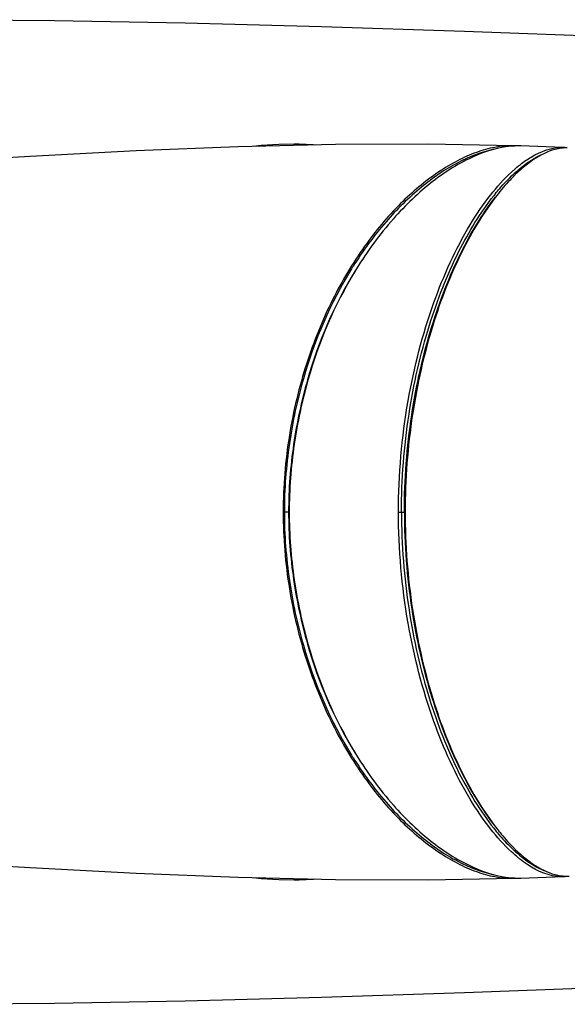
# Model space of a CAD drawing. Header units: millimetres. Extents: x 11 to 407, y 12 to 285.
# Tile 22 of 29: x 147 to 157, y 240 to 258. Entities that reach past the tile are written whole.
import ezdxf

# ---------------------------------------------------------------- set-up
doc = ezdxf.new("R2010")
doc.units = ezdxf.units.MM
doc.header["$LTSCALE"] = 23.1
doc.layers.get('0').update_dxf_attribs({"linetype": 'CONTINUOUS'})
doc.layers.add('06___PRT_ALL_SURFS', color=7, linetype='CONTINUOUS')

msp = doc.modelspace()

# ---------------------------------------------------------------- linework, layer by layer
at = {"color": 7, "linetype": 'Continuous'}
for p, q in [((151.9181, 255.5575), (151.9181, 255.5326)), ((155.9825, 255.5285), (155.9668, 255.529)), ((155.9861, 255.5249), (155.9826, 255.5287)), ((155.991, 255.5243), (155.9838, 255.524)), ((156.8804, 255.4979), (156.8844, 255.4977)), ((156.8857, 255.4901), (156.8816, 255.4897)), ((156.8844, 255.4977), (156.8928, 255.4876)), ((156.9155, 255.4925), (156.9117, 255.4922)), ((151.7352, 248.7635), (151.7126, 248.7635)), ((151.8259, 248.7635), (151.7351, 248.7635)), ((153.8423, 248.7635), (153.9649, 248.7635)), ((151.9181, 241.9696), (151.9181, 241.9945)), ((155.9668, 241.9981), (155.9825, 241.9986)), ((155.986, 242.0023), (155.9825, 241.9986)), ((155.9825, 241.9986), (155.9879, 241.9988)), ((155.9838, 242.0031), (155.991, 242.0027)), ((155.9879, 241.9988), (155.9897, 241.9989)), ((156.8844, 242.0294), (156.8804, 242.0292)), ((156.8816, 242.0374), (156.8857, 242.037)), ((156.8844, 242.0294), (156.8928, 242.0395)), ((156.9117, 242.0349), (156.9155, 242.0346)), ((155.0591, 239.8843), (157.7381, 239.9885))]:
    msp.add_line(p, q, dxfattribs=at)
for points in [[(157.7381, 257.5385), (155.0591, 257.6428), (152.4237, 257.7285), (149.9009, 257.7928), (147.4925, 257.8356), (145.2001, 257.8572), (143.154, 257.858)], [(155.9677, 255.529), (154.3962, 255.556), (152.6822, 255.5502), (150.8789, 255.5086), (148.9986, 255.433), (147.0429, 255.3302), (145.0181, 255.2135)], [(151.9181, 255.5575), (151.6331, 255.5541), (151.3086, 255.5328), (151.1611, 255.5151)], [(152.2988, 255.5414), (152.2701, 255.5434), (152.1383, 255.5506), (152.0098, 255.5556), (151.9181, 255.5575)], [(145.0181, 242.3135), (147.0429, 242.1969), (148.9986, 242.0941), (150.8789, 242.0185), (152.6822, 241.9769), (154.3962, 241.971), (155.9677, 241.9981)], [(151.1611, 242.012), (151.3086, 241.9943), (151.6331, 241.973), (151.9181, 241.9696)], [(151.9181, 241.9696), (152.0113, 241.9715), (152.1407, 241.9766), (152.2725, 241.9839), (152.2989, 241.9857)], [(143.154, 239.6691), (145.2001, 239.6699), (147.4925, 239.6915), (149.9009, 239.7343), (152.4237, 239.7986), (155.0591, 239.8843)]]:
    msp.add_lwpolyline(points, dxfattribs=at)
for centre, radius, start, end in [((156.0601, 253.9638), 1.5621, 92.80058, 93.33949), ((155.9249, 254.043), 1.4866, 87.50386, 87.78178), ((155.9219, 253.9722), 1.5574, 86.71149, 87.50749), ((156.0574, 254.0375), 1.4884, 88.56957, 92.55887), ((156.0585, 254.1045), 1.4214, 88.32129, 88.54554), ((156.9673, 254.6536), 0.8405, 95.85394, 98.46792), ((156.8483, 254.7153), 0.7832, 84.92652, 87.35638), ((156.9638, 254.6877), 0.8063, 93.70406, 95.56339), ((156.962, 254.7182), 0.7757, 90.16726, 93.44194), ((157.9137, 252.9115), 2.8587, 132.56768, 132.98214), ((158.1605, 252.7656), 3.1051, 134.09613, 134.49758), ((159.0093, 251.9017), 4.35, 141.02736, 141.55029), ((159.1423, 249.4367), 7.2524, 147.83249, 148.24239), ((159.3133, 249.3988), 7.3417, 148.31082, 148.67467), ((159.3133, 248.1283), 7.3417, 211.32533, 211.68918), ((159.1423, 248.0904), 7.2524, 211.75761, 212.16751), ((159.0092, 245.6254), 4.35, 218.45001, 218.97278), ((157.9152, 244.6172), 2.8609, 226.98681, 227.43222), ((158.1602, 244.7612), 3.1046, 225.50653, 225.90559), ((156.9982, 243.29), 1.2395, 246.28558, 248.96361), ((156.0602, 243.5639), 1.5626, 266.62638, 267.19935), ((155.9219, 243.5549), 1.5575, 272.49247, 273.28846), ((156.0574, 243.4896), 1.4884, 267.44113, 271.43043), ((156.0585, 243.4226), 1.4214, 271.45446, 271.67871), ((156.9674, 242.8738), 0.8408, 261.48897, 264.14651), ((156.8483, 242.8118), 0.7832, 272.64361, 275.0728), ((156.9638, 242.8394), 0.8062, 264.43742, 266.29552), ((156.962, 242.8089), 0.7757, 266.5576, 269.83192), ((156.9619, 242.7839), 0.7507, 269.83815, 272.42116)]:
    msp.add_arc(centre, radius, start, end, dxfattribs=at)
for points, knots in [([(155.9674, 255.529), (155.7358, 255.5355), (155.3737, 255.4587), (154.9214, 255.2547), (154.4337, 254.9613), (153.833, 254.4508), (153.171, 253.6562), (152.5809, 252.6638), (152.1067, 251.4893), (151.791, 250.1692), (151.7135, 249.2382), (151.7126, 248.7635)], [0, 0, 0, 0, 0.0804701, 0.1247818, 0.1724071, 0.2776303, 0.3968322, 0.5301852, 0.6770588, 0.8351345, 1, 1, 1, 1]), ([(155.6034, 255.4643), (155.3724, 255.4127), (154.8938, 255.2265), (154.223, 254.7604), (153.569, 254.1121), (153.1853, 253.5872), (153.0032, 253.2978)], [0, 0, 0, 0, 0.2051614, 0.4390343, 0.703644, 1, 1, 1, 1]), ([(155.9692, 255.5232), (155.7166, 255.5085), (155.1803, 255.3478), (154.4292, 254.8726), (153.694, 254.1665), (153.2674, 253.5814), (153.0662, 253.2555)], [0, 0, 0, 0, 0.1997747, 0.431157, 0.6975051, 1, 1, 1, 1]), ([(155.9799, 255.0169), (156.0222, 255.0557), (156.1815, 255.1933), (156.3602, 255.3109), (156.5007, 255.3724)], [0, 0, 0, 0, 0.272348, 1, 1, 1, 1]), ([(156.8436, 255.4849), (156.6959, 255.463), (156.3843, 255.3306), (156.1287, 255.1205), (155.9998, 254.9955)], [0, 0, 0, 0, 0.454002, 1, 1, 1, 1]), ([(156.0929, 255.1823), (156.1566, 255.2322), (156.3885, 255.3957), (156.6759, 255.5062), (156.8804, 255.4979)], [0, 0, 0, 0, 0.2835142, 1, 1, 1, 1]), ([(153.8423, 248.7635), (153.8423, 249.4502), (153.9585, 250.7666), (154.4165, 252.5576), (154.9862, 253.8214), (155.5132, 254.6026), (155.7888, 254.9122), (155.9292, 255.0424)], [0, 0, 0, 0, 0.3046165, 0.5827875, 0.8169922, 0.9150863, 1, 1, 1, 1]), ([(155.9292, 255.0424), (155.9427, 255.0549), (155.9958, 255.1032), (156.0508, 255.1494), (156.0929, 255.1823)], [0, 0, 0, 0, 0.2566369, 1, 1, 1, 1]), ([(155.6274, 254.6376), (155.6548, 254.6715), (155.761, 254.7988), (155.8753, 254.9195), (155.9647, 255.0028)], [0, 0, 0, 0, 0.2628765, 1, 1, 1, 1]), ([(155.9842, 254.9803), (155.9563, 254.9529), (155.8412, 254.8355), (155.7344, 254.7099), (155.6572, 254.6112)], [0, 0, 0, 0, 0.2379138, 1, 1, 1, 1]), ([(153.8985, 248.7635), (153.8985, 249.3673), (153.9901, 250.5347), (154.3549, 252.1566), (154.8862, 253.5182), (155.3516, 254.2906), (155.6025, 254.6067)], [0, 0, 0, 0, 0.2930492, 0.565886, 0.8041094, 1, 1, 1, 1]), ([(153.951, 248.7635), (153.951, 249.3629), (154.0412, 250.5222), (154.4008, 252.1345), (154.9254, 253.4914), (155.3852, 254.2632), (155.6333, 254.5805)], [0, 0, 0, 0, 0.2924917, 0.5650444, 0.8034448, 1, 1, 1, 1]), ([(155.6572, 254.6112), (155.4077, 254.292), (154.9452, 253.5159), (154.4175, 252.1516), (154.0554, 250.531), (153.9649, 249.3658), (153.9649, 248.7635)], [0, 0, 0, 0, 0.1966654, 0.4351225, 0.7076349, 1, 1, 1, 1]), ([(152.9758, 253.2538), (152.5874, 252.6264), (152.1286, 251.5555), (151.7994, 250.019), (151.7346, 249.1863), (151.7351, 248.7635)], [0, 0, 0, 0, 0.4702004, 0.7305723, 1, 1, 1, 1]), ([(153.0413, 253.2151), (152.6571, 252.5929), (152.2032, 251.5311), (151.8777, 250.008), (151.813, 249.1827), (151.8139, 248.7636)], [0, 0, 0, 0, 0.4701676, 0.7305358, 1, 1, 1, 1]), ([(153.0418, 253.2157), (152.6613, 252.5904), (152.2114, 251.5273), (151.8892, 250.0048), (151.8248, 249.1814), (151.8259, 248.7635)], [0, 0, 0, 0, 0.4710165, 0.7311118, 1, 1, 1, 1]), ([(151.7126, 248.7635), (151.7135, 248.2889), (151.791, 247.3579), (152.1067, 246.0378), (152.5809, 244.8633), (153.171, 243.8709), (153.833, 243.0762), (154.4337, 242.5657), (154.9214, 242.2724), (155.3737, 242.0684), (155.7358, 241.9916), (155.9674, 241.9981)], [0, 0, 0, 0, 0.1648655, 0.3229412, 0.4698148, 0.6031678, 0.7223697, 0.8275929, 0.8752182, 0.9195299, 1, 1, 1, 1]), ([(151.7351, 248.7635), (151.7346, 248.3408), (151.7994, 247.5081), (152.1286, 245.9716), (152.5874, 244.9006), (152.9758, 244.2733)], [0, 0, 0, 0, 0.2694277, 0.5297996, 1, 1, 1, 1]), ([(151.8139, 248.7636), (151.813, 248.3444), (151.8777, 247.5191), (152.2032, 245.996), (152.6571, 244.9342), (153.0413, 244.312)], [0, 0, 0, 0, 0.2694642, 0.5298324, 1, 1, 1, 1]), ([(151.8259, 248.7635), (151.8248, 248.3457), (151.8892, 247.5223), (152.2114, 245.9998), (152.6613, 244.9367), (153.0418, 244.3114)], [0, 0, 0, 0, 0.2688882, 0.5289835, 1, 1, 1, 1]), ([(155.928, 242.4858), (155.7877, 242.616), (155.5122, 242.9258), (154.9855, 243.707), (154.4161, 244.9706), (153.9585, 246.7612), (153.8423, 248.0771), (153.8423, 248.7635)], [0, 0, 0, 0, 0.0849385, 0.1830508, 0.4172691, 0.6954225, 1, 1, 1, 1]), ([(153.8985, 248.7635), (153.8985, 248.1598), (153.9901, 246.9924), (154.3549, 245.3705), (154.8863, 244.0089), (155.3516, 243.2365), (155.6025, 242.9204)], [0, 0, 0, 0, 0.2930496, 0.5658866, 0.8041099, 1, 1, 1, 1]), ([(153.951, 248.7635), (153.951, 248.1642), (154.0412, 247.0049), (154.4008, 245.3926), (154.9254, 244.0357), (155.3852, 243.2639), (155.6333, 242.9466)], [0, 0, 0, 0, 0.2924917, 0.5650444, 0.8034448, 1, 1, 1, 1]), ([(153.9649, 248.7635), (153.9649, 248.1613), (154.0554, 246.9961), (154.4175, 245.3755), (154.9452, 244.0112), (155.4077, 243.2351), (155.6572, 242.9159)], [0, 0, 0, 0, 0.2923652, 0.5648775, 0.8033346, 1, 1, 1, 1]), ([(153.0032, 244.2293), (153.1853, 243.9399), (153.569, 243.415), (154.223, 242.7667), (154.8938, 242.3005), (155.3724, 242.1144), (155.6034, 242.0628)], [0, 0, 0, 0, 0.296356, 0.5609657, 0.7948386, 1, 1, 1, 1]), ([(153.0662, 244.2716), (153.2673, 243.9458), (153.6938, 243.3609), (154.4287, 242.6548), (155.1796, 242.1796), (155.7158, 242.0188), (155.9682, 242.0039)], [0, 0, 0, 0, 0.3024758, 0.5688193, 0.8002102, 1, 1, 1, 1]), ([(155.6274, 242.8894), (155.6547, 242.8557), (155.7606, 242.7288), (155.8745, 242.6085), (155.9636, 242.5253)], [0, 0, 0, 0, 0.2628301, 1, 1, 1, 1]), ([(155.6572, 242.9159), (155.6838, 242.8819), (155.787, 242.7538), (155.8978, 242.6317), (155.9844, 242.5466)], [0, 0, 0, 0, 0.2622751, 1, 1, 1, 1]), ([(156.093, 242.3447), (156.0791, 242.3556), (156.0226, 242.4008), (155.9682, 242.4486), (155.928, 242.4858)], [0, 0, 0, 0, 0.2434043, 1, 1, 1, 1]), ([(155.9799, 242.5102), (156.0221, 242.4715), (156.1811, 242.3341), (156.3595, 242.2167), (156.4997, 242.1552)], [0, 0, 0, 0, 0.2723032, 1, 1, 1, 1]), ([(155.9998, 242.5315), (156.1287, 242.4067), (156.3841, 242.1966), (156.6954, 242.0643), (156.8429, 242.0423)], [0, 0, 0, 0, 0.5459628, 1, 1, 1, 1]), ([(156.8804, 242.0292), (156.8159, 242.0266), (156.5276, 242.0533), (156.2677, 242.2079), (156.093, 242.3447)], [0, 0, 0, 0, 0.2252518, 1, 1, 1, 1])]:
    msp.add_open_spline(points, degree=3, knots=knots, dxfattribs=at)
at = {"layer": '06___PRT_ALL_SURFS', "color": 7, "linetype": 'Continuous'}
for p, q in [((156.8804, 255.4979), (156.1001, 255.5252)), ((156.1001, 242.0019), (156.8804, 242.0292))]:
    msp.add_line(p, q, dxfattribs=at)

doc.saveas('drawing.dxf')
